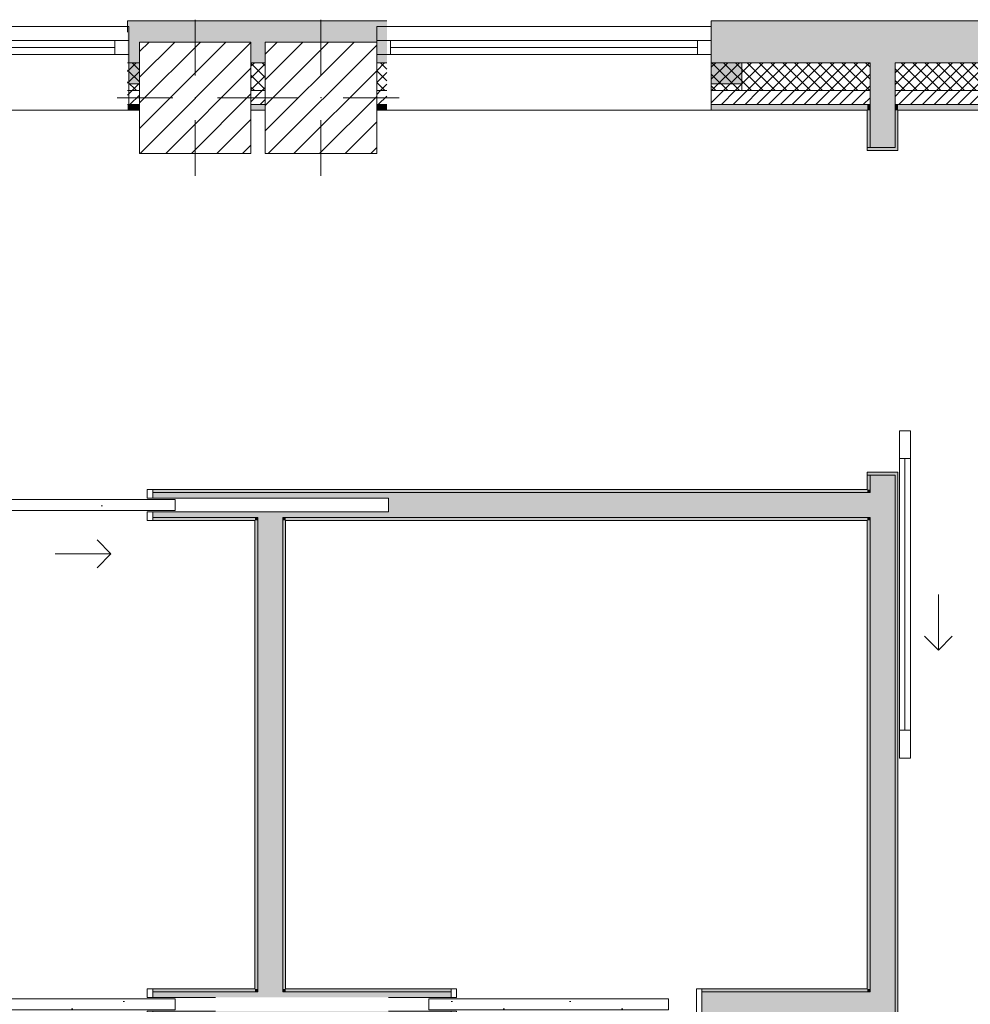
# Model space of a CAD drawing. Header units: millimetres. Extents: x -40968 to 13979, y -19284 to 4746.
# Tile 121 of 173: x -13478 to -10068, y -15544 to -12015. Entities that reach past the tile are written whole.
import ezdxf

# ---------------------------------------------------------------- set-up
doc = ezdxf.new("R2010")
doc.units = ezdxf.units.MM
doc.header["$MEASUREMENT"] = 0
doc.linetypes.add('Wipeout_Contour', pattern=[1000, 0, -1000])
for name, color, linetype in [('10_ESTR_Pilars', 7, 'Continuous'), ('12_FAÇ_Façana', 7, 'Continuous'), ('Puertas Archicad', 7, 'Continuous'), ('Ventanas Archicad', 7, 'Continuous')]:
    doc.layers.add(name, color=color, linetype=linetype)
for name, color, linetype, lineweight in [('10_ESTR_Pilars_Pluma_Nº__20', 1, 'Continuous', 5), ('10_ESTR_Pilars_Pluma_Nº__28', 7, 'Continuous', 20), ('10_ESTR_Pilars_Pluma_Nº__42', 8, 'Continuous', 25), ('12_FAÇ_Façana_Pluma_Nº__2', 8, 'Continuous', 5), ('12_FAÇ_Façana_Pluma_Nº__7', 7, 'Continuous', 5), ('Puertas Archicad_Pluma_Nº__1', 7, 'Continuous', 5), ('Puertas Archicad_Pluma_Nº__7', 7, 'Continuous', 5), ('Ventanas Archicad_Pluma_Nº__7', 7, 'Continuous', 5)]:
    doc.layers.add(name, color=color, linetype=linetype, lineweight=lineweight)
for name, color, linetype, lineweight, true_color in [('12_FAÇ_Façana_Pluma_Nº__102', 7, 'Continuous', 5, 0xcccccc), ('12_FAÇ_Façana_Pluma_Nº__174', 7, 'Continuous', 13, 0xe4ad2c), ('12_FAÇ_Façana_Pluma_Nº__176', 7, 'Continuous', 15, 0x93a0c6), ('12_FAÇ_Façana_Pluma_Nº__3', 7, 'Continuous', 5, 0xa4a4a4), ('12_FAÇ_Façana_Pluma_Nº__43', 7, 'Continuous', 5, 0xa4a4a6), ('Puertas Archicad_Pluma_Nº__23', 7, 'Continuous', 5, 0xa4a4a6), ('Puertas Archicad_Pluma_Nº__3', 7, 'Continuous', 5, 0xa4a4a4), ('Ventanas Archicad_Pluma_Nº__23', 7, 'Continuous', 5, 0xa4a4a6), ('Ventanas Archicad_Pluma_Nº__3', 7, 'Continuous', 5, 0xa4a4a4), ('Ventanas Archicad_Pluma_Nº__43', 7, 'Continuous', 5, 0xa4a4a6)]:
    doc.layers.add(name, color=color, linetype=linetype, lineweight=lineweight, true_color=true_color)
pattern_1 = [(45, (0, 0), (-21.213203, 21.213203), [])]
pattern_2 = [(45, (0, 0), (-21.213203, 21.213203), []), (135, (0, 0), (21.213203, 21.213203), [])]
pattern_3 = [(0, (0, 0), (0, 75), [0, -75])]
pattern_4 = [(0, (0, 0), (0, 779.42), [48.75, -401.25]), (0, (225, 389.7), (0, 779.42), [48.75, -401.25]), (60, (0, 0), (-675, 389.7), [48.75, -401.25]), (60, (450, 0), (-675, 389.7), [48.75, -401.25]), (120, (48.75, 0), (675, 389.7), [48.75, -401.25]), (120, (498.75, 0), (675, 389.7), [48.75, -401.25]), (0, (0, 75), (0, 150), [0, -150, 0, -225]), (45, (75, 75), (-106.066, 106.066), [0, -112.5, 0, -187.5])]
pattern_5 = [(45, (0, 0), (-45.96194, 45.96194), [])]

# ---------------------------------------------------------------- blocks, each defined once
blk = doc.blocks.new('Muro_22_1', base_point=(-7036.1, -12339))
at = {"layer": '12_FAÇ_Façana_Pluma_Nº__102', "linetype": 'Continuous', "lineweight": 0, "true_color": 0xe5e5e5}
for points in [[(-10427.9, -12019), (-10997.4, -12019), (-10997.4, -12169), (-10427.9, -12169)], [(-10427.9, -12169), (-10337.9, -12169), (-10337.9, -12019), (-10427.9, -12019)], [(-10337.9, -12019), (-10337.9, -12169), (-7450.4, -12169), (-7450.4, -12094.6), (-7050.4, -12094.6), (-7050.4, -12169), (-7036.1, -12169), (-7036.1, -12019)]]:
    blk.add_hatch(color=254, dxfattribs=at).paths.add_polyline_path(points)
at = {"layer": '12_FAÇ_Façana_Pluma_Nº__174', "linetype": 'Continuous', "lineweight": 13, "true_color": 0xe4ad2c}
h = blk.add_hatch(dxfattribs=at)
h.set_pattern_fill('SATE_Aislamiento_0001', color=42, style=0, pattern_type=2)
h.set_pattern_definition(pattern_2)
h.paths.add_polyline_path([(-10427.9, -12169), (-10997.4, -12169), (-10997.4, -12269), (-10427.9, -12269)])
h = blk.add_hatch(dxfattribs=at)
h.set_pattern_fill('SATE_Aislamiento_0001', color=42, style=0, pattern_type=2)
h.set_pattern_definition(pattern_2)
h.paths.add_polyline_path([(-10337.9, -12269), (-7450.4, -12269), (-7450.4, -12169), (-10337.9, -12169)])
h = blk.add_hatch(dxfattribs=at)
h.set_pattern_fill('SATE_Aislamiento_0001', color=42, style=0, pattern_type=2)
h.set_pattern_definition(pattern_2)
h.paths.add_polyline_path([(-7050.4, -12269), (-7036.1, -12269), (-7036.1, -12169), (-7050.4, -12169)])
at = {"layer": '12_FAÇ_Façana_Pluma_Nº__176', "linetype": 'Continuous', "lineweight": 0, "true_color": 0x495063}
for points in [[(-10437.9, -12319), (-10997.4, -12319), (-10997.4, -12339), (-10437.9, -12339)], [(-10437.9, -12339), (-10427.9, -12339), (-10427.9, -12319), (-10437.9, -12319)], [(-10337.9, -12339), (-10327.9, -12339), (-10327.9, -12319), (-10337.9, -12319)], [(-10327.9, -12339), (-7450.4, -12339), (-7450.4, -12319), (-10327.9, -12319)], [(-7050.4, -12339), (-7036.1, -12339), (-7036.1, -12319), (-7050.4, -12319)]]:
    blk.add_hatch(color=251, dxfattribs=at).paths.add_polyline_path(points)
at = {"layer": '12_FAÇ_Façana_Pluma_Nº__2', "linetype": 'Continuous', "lineweight": 5}
h = blk.add_hatch(dxfattribs=at)
h.set_pattern_fill('Ceramic_0001', color=8, style=0, pattern_type=2)
h.set_pattern_definition(pattern_1)
h.paths.add_polyline_path([(-10427.9, -12269), (-10997.4, -12269), (-10997.4, -12319), (-10427.9, -12319)])
h = blk.add_hatch(dxfattribs=at)
h.set_pattern_fill('Ceramic_0001', color=8, style=0, pattern_type=2)
h.set_pattern_definition(pattern_1)
h.paths.add_polyline_path([(-10337.9, -12319), (-7450.4, -12319), (-7450.4, -12269), (-10337.9, -12269)])
h = blk.add_hatch(dxfattribs=at)
h.set_pattern_fill('Ceramic_0001', color=8, style=0, pattern_type=2)
h.set_pattern_definition(pattern_1)
h.paths.add_polyline_path([(-7050.4, -12319), (-7036.1, -12319), (-7036.1, -12269), (-7050.4, -12269)])
at = {"layer": '12_FAÇ_Façana_Pluma_Nº__7', "color": 7, "linetype": 'Continuous', "lineweight": 5}
for p, q in [((-10997.4, -12169), (-10427.9, -12169)), ((-10427.9, -12169), (-10427.9, -12269)), ((-10337.9, -12269), (-10337.9, -12169)), ((-10337.9, -12169), (-7450.4, -12169)), ((-7050.4, -12169), (-7036.1, -12169)), ((-10997.4, -12269), (-10427.9, -12269)), ((-10427.9, -12269), (-10427.9, -12319)), ((-10337.9, -12319), (-10337.9, -12269)), ((-10337.9, -12269), (-7450.4, -12269)), ((-7050.4, -12269), (-7036.1, -12269)), ((-10997.4, -12319), (-10427.9, -12319)), ((-10427.9, -12319), (-10427.9, -12339)), ((-10337.9, -12339), (-10337.9, -12319)), ((-10337.9, -12319), (-7450.4, -12319)), ((-7050.4, -12319), (-7036.1, -12319))]:
    blk.add_line(p, q, dxfattribs=at)
at = {"layer": '12_FAÇ_Façana_Pluma_Nº__7', "color": 7, "linetype": 'Continuous', "lineweight": 5, "flags": 128}
for points in [[(-7036.1, -12019), (-10997.4, -12019)], [(-10997.4, -12019), (-10997.4, -12339)], [(-7036.1, -12059), (-7036.1, -12019)], [(-10997.4, -12339), (-10437.9, -12339)], [(-10327.9, -12339), (-7450.4, -12339)], [(-7050.4, -12339), (-7036.1, -12339)]]:
    blk.add_lwpolyline(points, dxfattribs=at)
blk = doc.blocks.new('Muro_24_1', base_point=(-12161.1, -12339))
at = {"layer": '12_FAÇ_Façana_Pluma_Nº__102', "linetype": 'Continuous', "lineweight": 0, "true_color": 0xe5e5e5}
blk.add_hatch(color=254, dxfattribs=at).paths.add_polyline_path([(-12161.1, -12019), (-13091.1, -12019), (-13091.1, -12169), (-13048.4, -12169), (-13048.4, -12094.6), (-12648.4, -12094.6), (-12648.4, -12169), (-12597.4, -12169), (-12597.4, -12094.6), (-12197.4, -12094.6), (-12197.4, -12169), (-12161.1, -12169)])
at = {"layer": '12_FAÇ_Façana_Pluma_Nº__174', "linetype": 'Continuous', "lineweight": 13, "true_color": 0xe4ad2c}
h = blk.add_hatch(dxfattribs=at)
h.set_pattern_fill('SATE_Aislamiento_0001', color=42, style=0, pattern_type=2)
h.set_pattern_definition(pattern_2)
h.paths.add_polyline_path([(-13091.1, -12269), (-13048.4, -12269), (-13048.4, -12169), (-13091.1, -12169)])
h = blk.add_hatch(dxfattribs=at)
h.set_pattern_fill('SATE_Aislamiento_0001', color=42, style=0, pattern_type=2)
h.set_pattern_definition(pattern_2)
h.paths.add_polyline_path([(-12648.4, -12269), (-12597.4, -12269), (-12597.4, -12169), (-12648.4, -12169)])
h = blk.add_hatch(dxfattribs=at)
h.set_pattern_fill('SATE_Aislamiento_0001', color=42, style=0, pattern_type=2)
h.set_pattern_definition(pattern_2)
h.paths.add_polyline_path([(-12197.4, -12269), (-12161.1, -12269), (-12161.1, -12169), (-12197.4, -12169)])
at = {"layer": '12_FAÇ_Façana_Pluma_Nº__176', "linetype": 'Continuous', "lineweight": 0, "true_color": 0x495063}
for points in [[(-13091.1, -12339), (-13048.4, -12339), (-13048.4, -12319), (-13091.1, -12319)], [(-12648.4, -12339), (-12597.4, -12339), (-12597.4, -12319), (-12648.4, -12319)], [(-12197.4, -12339), (-12161.1, -12339), (-12161.1, -12319), (-12197.4, -12319)]]:
    blk.add_hatch(color=251, dxfattribs=at).paths.add_polyline_path(points)
at = {"layer": '12_FAÇ_Façana_Pluma_Nº__2', "linetype": 'Continuous', "lineweight": 5}
h = blk.add_hatch(dxfattribs=at)
h.set_pattern_fill('Ceramic_0001', color=8, style=0, pattern_type=2)
h.set_pattern_definition(pattern_1)
h.paths.add_polyline_path([(-13091.1, -12319), (-13048.4, -12319), (-13048.4, -12269), (-13091.1, -12269)])
h = blk.add_hatch(dxfattribs=at)
h.set_pattern_fill('Ceramic_0001', color=8, style=0, pattern_type=2)
h.set_pattern_definition(pattern_1)
h.paths.add_polyline_path([(-12648.4, -12319), (-12597.4, -12319), (-12597.4, -12269), (-12648.4, -12269)])
h = blk.add_hatch(dxfattribs=at)
h.set_pattern_fill('Ceramic_0001', color=8, style=0, pattern_type=2)
h.set_pattern_definition(pattern_1)
h.paths.add_polyline_path([(-12197.4, -12319), (-12161.1, -12319), (-12161.1, -12269), (-12197.4, -12269)])
at = {"layer": '12_FAÇ_Façana_Pluma_Nº__7', "color": 7, "linetype": 'Continuous', "lineweight": 5}
for p, q in [((-13091.1, -12169), (-13048.4, -12169)), ((-12648.4, -12169), (-12597.4, -12169)), ((-12197.4, -12169), (-12161.1, -12169)), ((-13091.1, -12269), (-13048.4, -12269)), ((-12648.4, -12269), (-12597.4, -12269)), ((-12197.4, -12269), (-12161.1, -12269)), ((-13091.1, -12319), (-13048.4, -12319)), ((-12648.4, -12319), (-12597.4, -12319)), ((-12197.4, -12319), (-12161.1, -12319))]:
    blk.add_line(p, q, dxfattribs=at)
at = {"layer": '12_FAÇ_Façana_Pluma_Nº__7', "color": 7, "linetype": 'Continuous', "lineweight": 5, "flags": 128}
for points in [[(-12161.1, -12019), (-13091.1, -12019)], [(-13091.1, -12019), (-13091.1, -12059)], [(-13091.1, -12339), (-13048.4, -12339)], [(-12648.4, -12339), (-12597.4, -12339)], [(-12197.4, -12339), (-12161.1, -12339)]]:
    blk.add_lwpolyline(points, dxfattribs=at)
blk = doc.blocks.new('Ventana Vertical Multi-Faja 27_9')
at = {"layer": 'Ventanas Archicad_Pluma_Nº__23', "color": 253, "linetype": 'Continuous', "lineweight": 5, "true_color": 0xa4a4a6}
for p, q in [((-600, 0), (-550, 0)), ((-550, 0), (-550, -50)), ((550, -50), (550, 0)), ((550, 0), (600, 0)), ((-550, -50), (-600, -50)), ((600, -50), (550, -50))]:
    blk.add_line(p, q, dxfattribs=at)
at = {"layer": 'Ventanas Archicad_Pluma_Nº__3', "color": 253, "linetype": 'Continuous', "lineweight": 5, "true_color": 0xa4a4a4}
for p, q in [((-600, 50), (600, 50)), ((-550, 0), (550, 0)), ((-550, -25), (550, -25)), ((550, -50), (-550, -50)), ((-600, -250), (600, -250))]:
    blk.add_line(p, q, dxfattribs=at)
at = {"layer": 'Ventanas Archicad_Pluma_Nº__43', "color": 253, "linetype": 'Continuous', "lineweight": 5, "true_color": 0xa4a4a6}
for p, q in [((-600, -180), (-600, -155)), ((600, -180), (600, -155))]:
    blk.add_line(p, q, dxfattribs=at)
at = {"layer": 'Ventanas Archicad_Pluma_Nº__7', "color": 7, "linetype": 'Continuous', "lineweight": 5}
for p, q in [((-600, 50), (-600, 30)), ((600, 50), (600, 30)), ((-600, 30), (-600, 0)), ((-600, 30), (-600, 0)), ((-600, 0), (-600, -50)), ((-600, 0), (-600, -50)), ((-600, 0), (-600, -50)), ((-600, 0), (-600, -50)), ((600, 30), (600, 0)), ((600, 30), (600, 0)), ((600, 0), (600, -50)), ((600, 0), (600, -50)), ((600, 0), (600, -50)), ((600, 0), (600, -50)), ((-600, -50), (-600, -80)), ((-600, -50), (-600, -80)), ((600, -50), (600, -80)), ((600, -50), (600, -80)), ((-600, -80), (-600, -155)), ((-600, -80), (-600, -155)), ((600, -80), (600, -155)), ((600, -80), (600, -155)), ((-600, -180), (-600, -230)), ((600, -180), (600, -230)), ((-600, -230), (-600, -250)), ((600, -230), (600, -250))]:
    blk.add_line(p, q, dxfattribs=at)
blk = doc.blocks.new('Muro_26_1', base_point=(-11002.4, -12339))
at = {"layer": '12_FAÇ_Façana', "linetype": 'Continuous', "lineweight": 0, "true_color": 0x000000}
h = blk.add_hatch(dxfattribs=at)
h.set_pattern_fill('Yeso_0001', color=18, style=0, pattern_type=2)
h.set_pattern_definition(pattern_3)
h.paths.add_polyline_path([(-12197.4, -12269), (-12197.4, -12244), (-12307.4, -12244), (-12307.4, -12269)])
h = blk.add_hatch(dxfattribs=at)
h.set_pattern_fill('Yeso_0001', color=18, style=0, pattern_type=2)
h.set_pattern_definition(pattern_3)
h.paths.add_polyline_path([(-10997.4, -12269), (-10887.4, -12269), (-10887.4, -12244), (-10997.4, -12244)])
at = {"layer": '12_FAÇ_Façana_Pluma_Nº__102', "linetype": 'Continuous', "lineweight": 0, "true_color": 0xe5e5e5}
for points in [[(-12307.4, -12169), (-12307.4, -12244), (-12197.4, -12244), (-12197.4, -12059)], [(-10887.4, -12169), (-10997.4, -12059), (-10997.4, -12244), (-10887.4, -12244)]]:
    blk.add_hatch(color=254, dxfattribs=at).paths.add_polyline_path(points)
at = {"layer": '12_FAÇ_Façana_Pluma_Nº__43', "color": 253, "linetype": 'Continuous', "lineweight": 5, "true_color": 0xa4a4a6}
for p, q in [((-12307.4, -12244), (-12307.4, -12269)), ((-12197.4, -12244), (-12307.4, -12244)), ((-12197.4, -12269), (-12197.4, -12244)), ((-10997.4, -12269), (-10997.4, -12244)), ((-10997.4, -12244), (-10887.4, -12244)), ((-10887.4, -12244), (-10887.4, -12269)), ((-12307.4, -12269), (-12197.4, -12269)), ((-10887.4, -12269), (-10997.4, -12269))]:
    blk.add_line(p, q, dxfattribs=at)
at = {"layer": '12_FAÇ_Façana_Pluma_Nº__7', "color": 7, "linetype": 'Continuous', "lineweight": 5}
for p, q in [((-12197.4, -12039), (-12197.4, -12059)), ((-12197.4, -12059), (-12197.4, -12089)), ((-12197.4, -12059), (-12197.4, -12089)), ((-10997.4, -12039), (-10997.4, -12059)), ((-10997.4, -12059), (-10997.4, -12089)), ((-10997.4, -12059), (-10997.4, -12089)), ((-12197.4, -12089), (-12197.4, -12139)), ((-12197.4, -12089), (-12197.4, -12139)), ((-10997.4, -12089), (-10997.4, -12139)), ((-10997.4, -12089), (-10997.4, -12139)), ((-12197.4, -12139), (-12197.4, -12169)), ((-12197.4, -12139), (-12197.4, -12169)), ((-10997.4, -12139), (-10997.4, -12169)), ((-10997.4, -12139), (-10997.4, -12169)), ((-12307.4, -12169), (-12307.4, -12244)), ((-12197.4, -12169), (-12197.4, -12244)), ((-12197.4, -12169), (-12197.4, -12244)), ((-10997.4, -12169), (-10997.4, -12244)), ((-10997.4, -12169), (-10997.4, -12244)), ((-10887.4, -12169), (-10887.4, -12244)), ((-12197.4, -12269), (-12197.4, -12319)), ((-10997.4, -12269), (-10997.4, -12319)), ((-12197.4, -12319), (-12197.4, -12339)), ((-10997.4, -12319), (-10997.4, -12339))]:
    blk.add_line(p, q, dxfattribs=at)
at = {"layer": 'Ventanas Archicad', "color": 253, "linetype": 'Continuous', "lineweight": 5, "true_color": 0xa4a4a6, "zscale": 1000}
blk.add_blockref('Ventana Vertical Multi-Faja 27_9', (-11597.4, -12089), dxfattribs=at)
blk = doc.blocks.new('Muro_27_1', base_point=(-13091.1, -12339))
at = {"layer": '12_FAÇ_Façana', "linetype": 'Continuous', "lineweight": 0, "true_color": 0x000000}
h = blk.add_hatch(dxfattribs=at)
h.set_pattern_fill('Yeso_0001', color=18, style=0, pattern_type=2)
h.set_pattern_definition(pattern_3)
h.paths.add_polyline_path([(-14286.1, -12269), (-14286.1, -12244), (-14396.1, -12244), (-14396.1, -12269)])
h = blk.add_hatch(dxfattribs=at)
h.set_pattern_fill('Yeso_0001', color=18, style=0, pattern_type=2)
h.set_pattern_definition(pattern_3)
h.paths.add_polyline_path([(-13086.1, -12269), (-12976.1, -12269), (-12976.1, -12244), (-13086.1, -12244)])
at = {"layer": '12_FAÇ_Façana_Pluma_Nº__102', "linetype": 'Continuous', "lineweight": 0, "true_color": 0xe5e5e5}
for points in [[(-14396.1, -12169), (-14396.1, -12244), (-14286.1, -12244), (-14286.1, -12059)], [(-12976.1, -12169), (-13086.1, -12059), (-13086.1, -12244), (-12976.1, -12244)]]:
    blk.add_hatch(color=254, dxfattribs=at).paths.add_polyline_path(points)
at = {"layer": '12_FAÇ_Façana_Pluma_Nº__43', "color": 253, "linetype": 'Continuous', "lineweight": 5, "true_color": 0xa4a4a6}
for p, q in [((-14396.1, -12244), (-14396.1, -12269)), ((-14286.1, -12244), (-14396.1, -12244)), ((-14286.1, -12269), (-14286.1, -12244)), ((-13086.1, -12269), (-13086.1, -12244)), ((-13086.1, -12244), (-12976.1, -12244)), ((-12976.1, -12244), (-12976.1, -12269)), ((-14396.1, -12269), (-14286.1, -12269)), ((-12976.1, -12269), (-13086.1, -12269))]:
    blk.add_line(p, q, dxfattribs=at)
at = {"layer": '12_FAÇ_Façana_Pluma_Nº__7', "color": 7, "linetype": 'Continuous', "lineweight": 5}
for p, q in [((-14286.1, -12039), (-14286.1, -12059)), ((-14286.1, -12059), (-14286.1, -12089)), ((-14286.1, -12059), (-14286.1, -12089)), ((-13086.1, -12039), (-13086.1, -12059)), ((-13086.1, -12059), (-13086.1, -12089)), ((-13086.1, -12059), (-13086.1, -12089)), ((-14286.1, -12089), (-14286.1, -12139)), ((-14286.1, -12089), (-14286.1, -12139)), ((-13086.1, -12089), (-13086.1, -12139)), ((-13086.1, -12089), (-13086.1, -12139)), ((-14286.1, -12139), (-14286.1, -12169)), ((-14286.1, -12139), (-14286.1, -12169)), ((-13086.1, -12139), (-13086.1, -12169)), ((-13086.1, -12139), (-13086.1, -12169)), ((-14396.1, -12169), (-14396.1, -12244)), ((-14286.1, -12169), (-14286.1, -12244)), ((-14286.1, -12169), (-14286.1, -12244)), ((-13086.1, -12169), (-13086.1, -12244)), ((-13086.1, -12169), (-13086.1, -12244)), ((-12976.1, -12169), (-12976.1, -12244)), ((-14286.1, -12269), (-14286.1, -12319)), ((-13086.1, -12269), (-13086.1, -12319)), ((-14286.1, -12319), (-14286.1, -12339)), ((-13086.1, -12319), (-13086.1, -12339))]:
    blk.add_line(p, q, dxfattribs=at)
at = {"layer": 'Ventanas Archicad', "color": 253, "linetype": 'Continuous', "lineweight": 5, "true_color": 0xa4a4a6, "zscale": 1000}
blk.add_blockref('Ventana Vertical Multi-Faja 27_9', (-13686.1, -12089), dxfattribs=at)
blk = doc.blocks.new('Puerta Corredera Exterior 27_2')
at = {"layer": 'Puertas Archicad', "linetype": 'Continuous', "lineweight": 0, "true_color": 0xffffff}
h = blk.add_hatch(dxfattribs=at)
h.set_pattern_fill('Hormigón_en_Masa_0001', style=0, pattern_type=2)
h.set_pattern_definition(pattern_4)
h.paths.add_polyline_path([(428.1, 155), (428.1, 115), (528.1, 115), (528.1, 155)])
h = blk.add_hatch(dxfattribs=at)
h.set_pattern_fill('Hormigón_en_Masa_0001', style=0, pattern_type=2)
h.set_pattern_definition(pattern_4)
h.paths.add_polyline_path([(1602.1, 115), (1602.1, 155), (1502.1, 155), (1502.1, 115)])
at = {"layer": 'Puertas Archicad_Pluma_Nº__1', "color": 7, "linetype": 'Continuous', "lineweight": 5}
for p, q in [((428.1, 155), (528.1, 155)), ((428.1, 115), (428.1, 155)), ((528.1, 155), (528.1, 115)), ((1502.1, 115), (1502.1, 155)), ((1502.1, 155), (1602.1, 155)), ((1602.1, 155), (1602.1, 115)), ((528.1, 115), (428.1, 115)), ((528.1, 135), (1502.1, 135)), ((1602.1, 115), (1502.1, 115))]:
    blk.add_line(p, q, dxfattribs=at)
at = {"layer": 'Puertas Archicad_Pluma_Nº__1', "color": 7, "linetype": 'Continuous', "lineweight": 5, "flags": 128}
for points in [[(528.1, 155), (1502.1, 155), (1502.1, 135), (528.1, 135)], [(528.1, 135), (1502.1, 135), (1502.1, 115), (528.1, 115)]]:
    blk.add_lwpolyline(points, close=True, dxfattribs=at)
at = {"layer": 'Puertas Archicad_Pluma_Nº__3', "color": 253, "linetype": 'Continuous', "lineweight": 5, "true_color": 0xa4a4a4}
for p, q in [((1215.1, 255), (1165.1, 305)), ((1015.1, 255), (1215.1, 255)), ((1215.1, 255), (1165.1, 205))]:
    blk.add_line(p, q, dxfattribs=at)
at = {"layer": 'Puertas Archicad_Pluma_Nº__7', "color": 7, "linetype": 'Continuous', "lineweight": 5}
for p, q in [((-587, 110), (-577, 110)), ((-577, 0), (-577, 110)), ((587, 110), (577, 110)), ((577, 0), (577, 110))]:
    blk.add_line(p, q, dxfattribs=at)
blk = doc.blocks.new('Muro_44_1', base_point=(-10437.9, -17084))
at = {"layer": '12_FAÇ_Façana_Pluma_Nº__102', "linetype": 'Continuous', "lineweight": 0, "true_color": 0xe5e5e5}
for points in [[(-10427.9, -12269), (-10337.9, -12269), (-10337.9, -12169), (-10427.9, -12169)], [(-10427.9, -12319), (-10337.9, -12319), (-10337.9, -12269), (-10427.9, -12269)], [(-10427.9, -12339), (-10337.9, -12339), (-10337.9, -12319), (-10427.9, -12319)], [(-10427.9, -12473), (-10337.9, -12473), (-10337.9, -12339), (-10427.9, -12339)], [(-10427.9, -13709.4), (-10337.9, -13709.4), (-10337.9, -13647), (-10427.9, -13647)], [(-10427.9, -13709.4), (-10427.9, -13799.4), (-10337.9, -13799.4), (-10337.9, -13709.4)], [(-10427.9, -13799.4), (-10427.9, -15499.4), (-10337.9, -15499.4), (-10337.9, -13799.4)], [(-10427.9, -15499.4), (-10427.9, -15589.4), (-10337.9, -15589.4), (-10337.9, -15499.4)]]:
    blk.add_hatch(color=254, dxfattribs=at).paths.add_polyline_path(points)
at = {"layer": '12_FAÇ_Façana_Pluma_Nº__176', "linetype": 'Continuous', "lineweight": 0, "true_color": 0x495063}
for points in [[(-10427.9, -12339), (-10437.9, -12339), (-10437.9, -12473), (-10427.9, -12473)], [(-10337.9, -12339), (-10337.9, -12473), (-10327.9, -12473), (-10327.9, -12339)], [(-10327.9, -12483), (-10327.9, -12473), (-10337.9, -12473), (-10437.9, -12473), (-10437.9, -12483)], [(-10327.9, -13647), (-10327.9, -13637), (-10437.9, -13637), (-10437.9, -13647), (-10337.9, -13647)], [(-10437.9, -13647), (-10437.9, -13699.4), (-10427.9, -13699.4), (-10427.9, -13647)], [(-10337.9, -16691), (-10327.9, -16691), (-10327.9, -13647), (-10337.9, -13647)], [(-10437.9, -13699.4), (-10437.9, -13709.4), (-10427.9, -13709.4), (-10427.9, -13699.4)], [(-10437.9, -13799.4), (-10437.9, -13809.4), (-10427.9, -13809.4), (-10427.9, -13799.4)], [(-10437.9, -13809.4), (-10437.9, -15489.4), (-10427.9, -15489.4), (-10427.9, -13809.4)], [(-10437.9, -15489.4), (-10437.9, -15499.4), (-10427.9, -15499.4), (-10427.9, -15489.4)]]:
    blk.add_hatch(color=251, dxfattribs=at).paths.add_polyline_path(points)
at = {"layer": '12_FAÇ_Façana_Pluma_Nº__7', "color": 7, "linetype": 'Continuous', "lineweight": 5}
for p, q in [((-10427.9, -12169), (-10427.9, -12269)), ((-10337.9, -12269), (-10337.9, -12169)), ((-10427.9, -12269), (-10427.9, -12319)), ((-10337.9, -12319), (-10337.9, -12269)), ((-10427.9, -12319), (-10427.9, -12339)), ((-10337.9, -12339), (-10337.9, -12319)), ((-10427.9, -12339), (-10427.9, -12473)), ((-10337.9, -12473), (-10337.9, -12339)), ((-10437.9, -12473), (-10437.9, -12483)), ((-10337.9, -12473), (-10437.9, -12473)), ((-10437.9, -12483), (-10327.9, -12483)), ((-10327.9, -12473), (-10327.9, -12483)), ((-10437.9, -13637), (-10327.9, -13637)), ((-10437.9, -13647), (-10437.9, -13637)), ((-10337.9, -13647), (-10437.9, -13647)), ((-10427.9, -13647), (-10427.9, -13709.4)), ((-10337.9, -13709.4), (-10337.9, -13647)), ((-10327.9, -13647), (-10327.9, -13637)), ((-10427.9, -13709.4), (-10437.9, -13709.4)), ((-10337.9, -13799.4), (-10337.9, -13709.4)), ((-10437.9, -13799.4), (-10427.9, -13799.4)), ((-10427.9, -13799.4), (-10427.9, -15499.4)), ((-10337.9, -15499.4), (-10337.9, -13799.4)), ((-10427.9, -15499.4), (-10437.9, -15499.4)), ((-10337.9, -15589.4), (-10337.9, -15499.4))]:
    blk.add_line(p, q, dxfattribs=at)
at = {"layer": '12_FAÇ_Façana_Pluma_Nº__7', "color": 7, "linetype": 'Continuous', "lineweight": 5, "flags": 128}
for points in [[(-10437.9, -12339), (-10437.9, -12473)], [(-10327.9, -12473), (-10327.9, -12339)], [(-10437.9, -13647), (-10437.9, -13699.4)], [(-10327.9, -16691), (-10327.9, -13647)], [(-10437.9, -13809.4), (-10437.9, -15489.4)]]:
    blk.add_lwpolyline(points, dxfattribs=at)
at = {"layer": 'Puertas Archicad', "color": 253, "linetype": 'Continuous', "lineweight": 5, "true_color": 0xa4a4a6, "zscale": 1000, "rotation": 270}
blk.add_blockref('Puerta Corredera Exterior 27_2', (-10437.9, -13060), dxfattribs=at)
blk = doc.blocks.new('Puerta Corredera Empotrada 27')
at = {"layer": 'Puertas Archicad', "linetype": 'Continuous', "lineweight": 0, "true_color": 0xffffff}
h = blk.add_hatch(dxfattribs=at)
h.set_pattern_fill('Hormigón_en_Masa_0001', style=0, pattern_type=2)
h.set_pattern_definition(pattern_4)
h.paths.add_polyline_path([(-330, -35), (-330, -75), (530, -75), (530, -35)])
at = {"layer": 'Puertas Archicad_Pluma_Nº__23', "color": 253, "linetype": 'Continuous', "lineweight": 5, "true_color": 0xa4a4a6}
for p, q in [((-430, 0), (-450, 0)), ((-450, 0), (-450, -110)), ((-430, -110), (-430, 0)), ((450, 0), (430, 0)), ((430, 0), (430, -30)), ((450, -30), (450, 0)), ((430, -30), (450, -30)), ((450, -80), (430, -80)), ((430, -80), (430, -110)), ((450, -110), (450, -80)), ((-450, -110), (-430, -110)), ((430, -110), (450, -110))]:
    blk.add_line(p, q, dxfattribs=at)
at = {"layer": 'Puertas Archicad_Pluma_Nº__3', "color": 253, "linetype": 'Continuous', "lineweight": 5, "true_color": 0xa4a4a4}
for p, q in [((300, 120), (250, 170)), ((100, 120), (300, 120)), ((300, 120), (250, 70)), ((-330, -35), (530, -35)), ((-330, -75), (-330, -35)), ((530, -35), (530, -75)), ((530, -75), (-330, -75))]:
    blk.add_line(p, q, dxfattribs=at)
at = {"layer": 'Puertas Archicad_Pluma_Nº__7', "color": 7, "linetype": 'Continuous', "lineweight": 5}
for p, q in [((-450, -10), (-450, 0)), ((-450, -10), (-450, 0)), ((450, -10), (450, 0)), ((450, -10), (450, 0)), ((-450, -100), (-450, -10)), ((-450, -100), (-450, -10)), ((450, -30), (450, -10)), ((450, -30), (450, -10)), ((-450, -110), (-450, -100)), ((-450, -110), (-450, -100)), ((450, -100), (450, -80)), ((450, -100), (450, -80)), ((450, -110), (450, -100)), ((450, -110), (450, -100))]:
    blk.add_line(p, q, dxfattribs=at)
blk = doc.blocks.new('Puerta Corredera Empotrada 27_2')
at = {"layer": 'Puertas Archicad', "linetype": 'Continuous', "lineweight": 0, "true_color": 0xffffff}
h = blk.add_hatch(dxfattribs=at)
h.set_pattern_fill('Hormigón_en_Masa_0001', style=0, pattern_type=2)
h.set_pattern_definition(pattern_4)
h.paths.add_polyline_path([(-330, -35), (-330, -75), (530, -75), (530, -35)])
at = {"layer": 'Puertas Archicad_Pluma_Nº__23', "color": 253, "linetype": 'Continuous', "lineweight": 5, "true_color": 0xa4a4a6}
for p, q in [((-430, 0), (-450, 0)), ((-450, 0), (-450, -110)), ((-430, -110), (-430, 0)), ((450, 0), (430, 0)), ((430, 0), (430, -30)), ((450, -30), (450, 0)), ((430, -30), (450, -30)), ((450, -80), (430, -80)), ((430, -80), (430, -110)), ((450, -110), (450, -80)), ((-450, -110), (-430, -110)), ((430, -110), (450, -110))]:
    blk.add_line(p, q, dxfattribs=at)
at = {"layer": 'Puertas Archicad_Pluma_Nº__3', "color": 253, "linetype": 'Continuous', "lineweight": 5, "true_color": 0xa4a4a4}
for p, q in [((300, 120), (250, 170)), ((100, 120), (300, 120)), ((300, 120), (250, 70)), ((-330, -35), (530, -35)), ((-330, -75), (-330, -35)), ((530, -35), (530, -75)), ((530, -75), (-330, -75))]:
    blk.add_line(p, q, dxfattribs=at)
at = {"layer": 'Puertas Archicad_Pluma_Nº__7', "color": 7, "linetype": 'Continuous', "lineweight": 5}
for p, q in [((-450, -10), (-450, 0)), ((-450, -10), (-450, 0)), ((450, -10), (450, 0)), ((450, -10), (450, 0)), ((-450, -100), (-450, -10)), ((-450, -100), (-450, -10)), ((450, -30), (450, -10)), ((450, -30), (450, -10)), ((-450, -110), (-450, -100)), ((-450, -110), (-450, -100)), ((450, -100), (450, -80)), ((450, -100), (450, -80)), ((450, -110), (450, -100)), ((450, -110), (450, -100))]:
    blk.add_line(p, q, dxfattribs=at)
blk = doc.blocks.new('Muro_52_1', base_point=(-10437.9, -13809.4))
at = {"layer": '12_FAÇ_Façana_Pluma_Nº__102', "linetype": 'Continuous', "lineweight": 0, "true_color": 0xe5e5e5}
for points in [[(-15616.1, -13709.4), (-15616.1, -13799.4), (-15606.1, -13799.4), (-15606.1, -13709.4)], [(-15606.1, -13729.4), (-14800.5, -13729.4), (-14800.5, -13709.4), (-15606.1, -13709.4)], [(-13000.5, -13709.4), (-13000.5, -13729.4), (-12624.2, -13729.4), (-12624.2, -13709.4)], [(-12624.2, -13709.4), (-12624.2, -13729.4), (-12534.2, -13729.4), (-12534.2, -13709.4)], [(-12534.2, -13709.4), (-12534.2, -13729.4), (-12155.5, -13729.4), (-12155.5, -13779.4), (-12534.2, -13779.4), (-12534.2, -13799.4), (-10437.9, -13799.4), (-10437.9, -13709.4)], [(-10437.9, -13709.4), (-10437.9, -13799.4), (-10427.9, -13799.4), (-10427.9, -13709.4)], [(-15606.1, -13779.4), (-15606.1, -13799.4), (-14800.5, -13799.4), (-14800.5, -13779.4)], [(-13000.5, -13799.4), (-12624.2, -13799.4), (-12624.2, -13779.4), (-13000.5, -13779.4)], [(-12624.2, -13799.4), (-12534.2, -13799.4), (-12534.2, -13779.4), (-12624.2, -13779.4)]]:
    blk.add_hatch(color=254, dxfattribs=at).paths.add_polyline_path(points)
at = {"layer": '12_FAÇ_Façana_Pluma_Nº__176', "linetype": 'Continuous', "lineweight": 0, "true_color": 0x495063}
for points in [[(-15606.1, -13699.4), (-15606.1, -13709.4), (-14800.5, -13709.4), (-14800.5, -13699.4)], [(-10437.9, -13699.4), (-13000.5, -13699.4), (-13000.5, -13709.4), (-10437.9, -13709.4)], [(-15606.1, -13799.4), (-15606.1, -13809.4), (-14800.5, -13809.4), (-14800.5, -13799.4)], [(-13000.5, -13809.4), (-12634.2, -13809.4), (-12634.2, -13799.4), (-13000.5, -13799.4)], [(-12634.2, -13809.4), (-12624.2, -13809.4), (-12624.2, -13799.4), (-12634.2, -13799.4)], [(-12534.2, -13809.4), (-12524.2, -13809.4), (-12524.2, -13799.4), (-12534.2, -13799.4)], [(-12524.2, -13809.4), (-10437.9, -13809.4), (-10437.9, -13799.4), (-12524.2, -13799.4)]]:
    blk.add_hatch(color=251, dxfattribs=at).paths.add_polyline_path(points)
at = {"layer": '12_FAÇ_Façana_Pluma_Nº__3', "color": 253, "linetype": 'Continuous', "lineweight": 5, "true_color": 0xa4a4a4}
for p, q in [((-15645.5, -13729.4), (-14800.5, -13729.4)), ((-15645.5, -13779.4), (-15645.5, -13729.4)), ((-12155.5, -13729.4), (-13000.5, -13729.4)), ((-12155.5, -13779.4), (-12155.5, -13729.4)), ((-14800.5, -13779.4), (-15645.5, -13779.4)), ((-13000.5, -13779.4), (-12155.5, -13779.4))]:
    blk.add_line(p, q, dxfattribs=at)
at = {"layer": '12_FAÇ_Façana_Pluma_Nº__7', "color": 7, "linetype": 'Continuous', "lineweight": 5}
for p, q in [((-15606.1, -13709.4), (-15616.1, -13709.4)), ((-14800.5, -13709.4), (-15606.1, -13709.4)), ((-14800.5, -13699.4), (-14800.5, -13709.4)), ((-14800.5, -13709.4), (-14800.5, -13729.4)), ((-13000.5, -13699.4), (-13000.5, -13709.4)), ((-12624.2, -13709.4), (-13000.5, -13709.4)), ((-13000.5, -13709.4), (-13000.5, -13729.4)), ((-12534.2, -13709.4), (-12624.2, -13709.4)), ((-10437.9, -13709.4), (-12534.2, -13709.4)), ((-10427.9, -13709.4), (-10437.9, -13709.4)), ((-15616.1, -13799.4), (-15606.1, -13799.4)), ((-15606.1, -13799.4), (-14800.5, -13799.4)), ((-14800.5, -13779.4), (-14800.5, -13799.4)), ((-14800.5, -13799.4), (-14800.5, -13809.4)), ((-13000.5, -13779.4), (-13000.5, -13799.4)), ((-13000.5, -13799.4), (-12624.2, -13799.4)), ((-13000.5, -13799.4), (-13000.5, -13809.4)), ((-12624.2, -13799.4), (-12624.2, -13809.4)), ((-12534.2, -13809.4), (-12534.2, -13799.4)), ((-12534.2, -13799.4), (-10437.9, -13799.4)), ((-10437.9, -13799.4), (-10427.9, -13799.4))]:
    blk.add_line(p, q, dxfattribs=at)
at = {"layer": '12_FAÇ_Façana_Pluma_Nº__7', "color": 7, "linetype": 'Continuous', "lineweight": 5, "flags": 128}
for points in [[(-14800.5, -13699.4), (-15606.1, -13699.4)], [(-10437.9, -13699.4), (-13000.5, -13699.4)], [(-15606.1, -13809.4), (-14800.5, -13809.4)], [(-13000.5, -13809.4), (-12634.2, -13809.4)], [(-12524.2, -13809.4), (-10437.9, -13809.4)]]:
    blk.add_lwpolyline(points, dxfattribs=at)
at = {"layer": 'Puertas Archicad', "color": 253, "linetype": 'Continuous', "lineweight": 5, "true_color": 0xa4a4a6, "zscale": 1000, "rotation": 180}
blk.add_blockref('Puerta Corredera Empotrada 27', (-14350.5, -13809.4), dxfattribs=at)
at = {"layer": 'Puertas Archicad', "color": 253, "linetype": 'Continuous', "lineweight": 5, "true_color": 0xa4a4a6, "xscale": -1, "zscale": 1000, "rotation": 180}
blk.add_blockref('Puerta Corredera Empotrada 27_2', (-13450.5, -13809.4), dxfattribs=at)
blk = doc.blocks.new('Muro_54_1', base_point=(-10437.9, -15599.4))
at = {"layer": '12_FAÇ_Façana_Pluma_Nº__102', "linetype": 'Continuous', "lineweight": 0, "true_color": 0xe5e5e5}
for points in [[(-15616.1, -15499.4), (-15616.1, -15589.4), (-15606.1, -15589.4), (-15606.1, -15499.4)], [(-15606.1, -15519.4), (-14800.5, -15519.4), (-14800.5, -15499.4), (-15606.1, -15499.4)], [(-13000.5, -15499.4), (-13000.5, -15519.4), (-12903.6, -15519.4), (-12903.6, -15499.4)], [(-12903.6, -15499.4), (-12903.6, -15519.4), (-12813.6, -15519.4), (-12813.6, -15499.4)], [(-12813.6, -15499.4), (-12813.6, -15519.4), (-12624.2, -15519.4), (-12624.2, -15499.4)], [(-12624.2, -15499.4), (-12624.2, -15519.4), (-12534.2, -15519.4), (-12534.2, -15499.4)], [(-11930.9, -15499.4), (-12534.2, -15499.4), (-12534.2, -15519.4), (-12155.5, -15519.4), (-11930.9, -15519.4)], [(-10970.8, -15499.4), (-11030.9, -15499.4), (-11030.9, -15589.4), (-10970.8, -15589.4)], [(-10970.8, -15589.4), (-10880.8, -15589.4), (-10880.8, -15499.4), (-10970.8, -15499.4)], [(-10880.8, -15589.4), (-10437.9, -15589.4), (-10437.9, -15499.4), (-10880.8, -15499.4)], [(-10437.9, -15499.4), (-10437.9, -15589.4), (-10427.9, -15589.4), (-10427.9, -15499.4)], [(-15606.1, -15569.4), (-15606.1, -15589.4), (-14800.5, -15589.4), (-14800.5, -15569.4)], [(-13000.5, -15589.4), (-12903.6, -15589.4), (-12903.6, -15569.4), (-13000.5, -15569.4)], [(-12903.6, -15589.4), (-12813.6, -15589.4), (-12813.6, -15569.4), (-12903.6, -15569.4)], [(-12813.6, -15589.4), (-12624.2, -15589.4), (-12624.2, -15569.4), (-12813.6, -15569.4)], [(-12624.2, -15589.4), (-12534.2, -15589.4), (-12534.2, -15569.4), (-12624.2, -15569.4)], [(-12534.2, -15569.4), (-12534.2, -15589.4), (-11930.9, -15589.4), (-11930.9, -15569.4), (-12155.5, -15569.4)]]:
    blk.add_hatch(color=254, dxfattribs=at).paths.add_polyline_path(points)
at = {"layer": '12_FAÇ_Façana_Pluma_Nº__176', "linetype": 'Continuous', "lineweight": 0, "true_color": 0x495063}
for points in [[(-15606.1, -15489.4), (-15606.1, -15499.4), (-14800.5, -15499.4), (-14800.5, -15489.4)], [(-12634.2, -15489.4), (-13000.5, -15489.4), (-13000.5, -15499.4), (-12634.2, -15499.4)], [(-12634.2, -15499.4), (-12624.2, -15499.4), (-12624.2, -15489.4), (-12634.2, -15489.4)], [(-12534.2, -15499.4), (-12524.2, -15499.4), (-12524.2, -15489.4), (-12534.2, -15489.4)], [(-11930.9, -15489.4), (-12524.2, -15489.4), (-12524.2, -15499.4), (-11930.9, -15499.4)], [(-10437.9, -15489.4), (-11030.9, -15489.4), (-11030.9, -15499.4), (-10437.9, -15499.4)], [(-15606.1, -15589.4), (-15606.1, -15599.4), (-14800.5, -15599.4), (-14800.5, -15589.4)], [(-13000.5, -15599.4), (-12913.6, -15599.4), (-12913.6, -15589.4), (-13000.5, -15589.4)], [(-12913.6, -15599.4), (-12903.6, -15599.4), (-12903.6, -15589.4), (-12913.6, -15589.4)], [(-12813.6, -15599.4), (-12803.6, -15599.4), (-12803.6, -15589.4), (-12813.6, -15589.4)], [(-11930.9, -15589.4), (-12803.6, -15589.4), (-12803.6, -15599.4), (-11930.9, -15599.4)], [(-11030.9, -15589.4), (-11030.9, -15599.4), (-10980.8, -15599.4), (-10980.8, -15589.4)], [(-10980.8, -15599.4), (-10970.8, -15599.4), (-10970.8, -15589.4), (-10980.8, -15589.4)], [(-10880.8, -15599.4), (-10870.8, -15599.4), (-10870.8, -15589.4), (-10880.8, -15589.4)], [(-10870.8, -15599.4), (-10437.9, -15599.4), (-10437.9, -15589.4), (-10870.8, -15589.4)]]:
    blk.add_hatch(color=251, dxfattribs=at).paths.add_polyline_path(points)
at = {"layer": '12_FAÇ_Façana_Pluma_Nº__3', "color": 253, "linetype": 'Continuous', "lineweight": 5, "true_color": 0xa4a4a4}
for p, q in [((-15645.5, -15519.4), (-14800.5, -15519.4)), ((-15645.5, -15569.4), (-15645.5, -15519.4)), ((-12775.9, -15519.4), (-13000.5, -15519.4)), ((-12155.5, -15519.4), (-11930.9, -15519.4)), ((-14800.5, -15569.4), (-15645.5, -15569.4)), ((-13000.5, -15569.4), (-12775.9, -15569.4)), ((-11930.9, -15569.4), (-12155.5, -15569.4))]:
    blk.add_line(p, q, dxfattribs=at)
at = {"layer": '12_FAÇ_Façana_Pluma_Nº__7', "color": 7, "linetype": 'Continuous', "lineweight": 5}
for p, q in [((-14800.5, -15489.4), (-14800.5, -15499.4)), ((-13000.5, -15489.4), (-13000.5, -15499.4)), ((-12624.2, -15489.4), (-12624.2, -15499.4)), ((-12534.2, -15499.4), (-12534.2, -15489.4)), ((-11930.9, -15489.4), (-11930.9, -15499.4)), ((-11030.9, -15489.4), (-11030.9, -15499.4)), ((-15606.1, -15499.4), (-15616.1, -15499.4)), ((-14800.5, -15499.4), (-15606.1, -15499.4)), ((-14800.5, -15499.4), (-14800.5, -15519.4)), ((-12903.6, -15499.4), (-13000.5, -15499.4)), ((-13000.5, -15499.4), (-13000.5, -15519.4)), ((-12813.6, -15499.4), (-12903.6, -15499.4)), ((-12624.2, -15499.4), (-12813.6, -15499.4)), ((-11930.9, -15499.4), (-12534.2, -15499.4)), ((-11930.9, -15499.4), (-11930.9, -15519.4)), ((-10970.8, -15499.4), (-11030.9, -15499.4)), ((-11030.9, -15499.4), (-11030.9, -15589.4)), ((-10880.8, -15499.4), (-10970.8, -15499.4)), ((-10437.9, -15499.4), (-10880.8, -15499.4)), ((-10427.9, -15499.4), (-10437.9, -15499.4)), ((-15616.1, -15589.4), (-15606.1, -15589.4)), ((-15606.1, -15589.4), (-14800.5, -15589.4)), ((-14800.5, -15569.4), (-14800.5, -15589.4)), ((-14800.5, -15589.4), (-14800.5, -15599.4)), ((-13000.5, -15569.4), (-13000.5, -15589.4)), ((-13000.5, -15589.4), (-12903.6, -15589.4)), ((-13000.5, -15589.4), (-13000.5, -15599.4)), ((-12903.6, -15589.4), (-12903.6, -15599.4)), ((-12813.6, -15599.4), (-12813.6, -15589.4)), ((-12813.6, -15589.4), (-12624.2, -15589.4)), ((-12624.2, -15589.4), (-12534.2, -15589.4)), ((-12534.2, -15589.4), (-11930.9, -15589.4)), ((-11930.9, -15569.4), (-11930.9, -15589.4)), ((-11930.9, -15589.4), (-11930.9, -15599.4)), ((-11030.9, -15589.4), (-10970.8, -15589.4)), ((-11030.9, -15589.4), (-11030.9, -15599.4)), ((-10970.8, -15589.4), (-10970.8, -15599.4)), ((-10880.8, -15599.4), (-10880.8, -15589.4)), ((-10880.8, -15589.4), (-10437.9, -15589.4)), ((-10437.9, -15589.4), (-10427.9, -15589.4))]:
    blk.add_line(p, q, dxfattribs=at)
at = {"layer": '12_FAÇ_Façana_Pluma_Nº__7', "color": 7, "linetype": 'Continuous', "lineweight": 5, "flags": 128}
for points in [[(-14800.5, -15489.4), (-15606.1, -15489.4)], [(-12634.2, -15489.4), (-13000.5, -15489.4)], [(-11930.9, -15489.4), (-12524.2, -15489.4)], [(-10437.9, -15489.4), (-11030.9, -15489.4)], [(-15606.1, -15599.4), (-14800.5, -15599.4)], [(-13000.5, -15599.4), (-12913.6, -15599.4)], [(-12803.6, -15599.4), (-11930.9, -15599.4)], [(-11030.9, -15599.4), (-10980.8, -15599.4)], [(-10870.8, -15599.4), (-10437.9, -15599.4)]]:
    blk.add_lwpolyline(points, dxfattribs=at)
at = {"layer": 'Puertas Archicad', "color": 253, "linetype": 'Continuous', "lineweight": 5, "true_color": 0xa4a4a6, "zscale": 1000, "rotation": 180}
for p in [(-14350.5, -15599.4), (-11480.9, -15599.4)]:
    blk.add_blockref('Puerta Corredera Empotrada 27', p, dxfattribs=at)
at = {"layer": 'Puertas Archicad', "color": 253, "linetype": 'Continuous', "lineweight": 5, "true_color": 0xa4a4a6, "xscale": -1, "zscale": 1000, "rotation": 180}
blk.add_blockref('Puerta Corredera Empotrada 27_2', (-13450.5, -15599.4), dxfattribs=at)
blk = doc.blocks.new('Muro_57_1', base_point=(-12634.2, -15599.4))
at = {"layer": '12_FAÇ_Façana_Pluma_Nº__102', "linetype": 'Continuous', "lineweight": 0, "true_color": 0xe5e5e5}
for points in [[(-12624.2, -13809.4), (-12534.2, -13809.4), (-12534.2, -13799.4), (-12624.2, -13799.4)], [(-12534.2, -15489.4), (-12534.2, -13809.4), (-12624.2, -13809.4), (-12624.2, -15489.4)], [(-12624.2, -15499.4), (-12534.2, -15499.4), (-12534.2, -15489.4), (-12624.2, -15489.4)]]:
    blk.add_hatch(color=254, dxfattribs=at).paths.add_polyline_path(points)
at = {"layer": '12_FAÇ_Façana_Pluma_Nº__176', "linetype": 'Continuous', "lineweight": 0, "true_color": 0x495063}
for points in [[(-12634.2, -13809.4), (-12634.2, -15489.4), (-12624.2, -15489.4), (-12624.2, -13809.4)], [(-12524.2, -15489.4), (-12524.2, -13809.4), (-12534.2, -13809.4), (-12534.2, -15489.4)]]:
    blk.add_hatch(color=251, dxfattribs=at).paths.add_polyline_path(points)
at = {"layer": '12_FAÇ_Façana_Pluma_Nº__7', "color": 7, "linetype": 'Continuous', "lineweight": 5}
for p, q in [((-12624.2, -13799.4), (-12624.2, -13809.4)), ((-12534.2, -13809.4), (-12534.2, -13799.4)), ((-12624.2, -13809.4), (-12624.2, -15489.4)), ((-12534.2, -15489.4), (-12534.2, -13809.4)), ((-12624.2, -15489.4), (-12624.2, -15499.4)), ((-12534.2, -15499.4), (-12534.2, -15489.4))]:
    blk.add_line(p, q, dxfattribs=at)
at = {"layer": '12_FAÇ_Façana_Pluma_Nº__7', "color": 7, "linetype": 'Continuous', "lineweight": 5, "flags": 128}
for points in [[(-12634.2, -13809.4), (-12634.2, -15489.4)], [(-12524.2, -15489.4), (-12524.2, -13809.4)]]:
    blk.add_lwpolyline(points, dxfattribs=at)
blk = doc.blocks.new('Pilar_16_1', base_point=(-12397.4, -12294.6))
at = {"color": 254, "linetype": 'Wipeout_Contour', "lineweight": 0, "ltscale": 69844.628683}
blk.add_wipeout([(-12597.4, -12494.6), (-12197.4, -12494.6), (-12197.4, -12094.6), (-12597.4, -12094.6)], dxfattribs=at).dxf.layer = '10_ESTR_Pilars'
at = {"layer": '10_ESTR_Pilars_Pluma_Nº__42', "linetype": 'Continuous', "lineweight": 25}
h = blk.add_hatch(dxfattribs=at)
h.set_pattern_fill('00_GCT_trama_45º_e1_400__05', color=8, style=0, pattern_type=2)
h.set_pattern_definition(pattern_5)
h.paths.add_polyline_path([(-12597.4, -12494.6), (-12197.4, -12494.6), (-12197.4, -12094.6), (-12597.4, -12094.6)])
at = {"layer": '10_ESTR_Pilars_Pluma_Nº__20', "color": 1, "linetype": 'Continuous', "lineweight": 5}
for p, q in [((-12397.4, -12214.6), (-12397.4, -12014.6)), ((-12477.4, -12294.6), (-12677.4, -12294.6)), ((-12317.4, -12294.6), (-12117.4, -12294.6)), ((-12397.4, -12374.6), (-12397.4, -12574.6))]:
    blk.add_line(p, q, dxfattribs=at)
blk.add_point((-12397.4, -12294.6), dxfattribs=at)
at = {"layer": '10_ESTR_Pilars_Pluma_Nº__28', "color": 7, "linetype": 'Continuous', "lineweight": 20, "flags": 128}
blk.add_lwpolyline([(-12597.4, -12494.6), (-12197.4, -12494.6), (-12197.4, -12094.6), (-12597.4, -12094.6)], close=True, dxfattribs=at)
blk = doc.blocks.new('Pilar_17_1', base_point=(-12848.4, -12294.6))
at = {"color": 254, "linetype": 'Wipeout_Contour', "lineweight": 0, "ltscale": 71136.667689}
blk.add_wipeout([(-13048.4, -12494.6), (-12648.4, -12494.6), (-12648.4, -12094.6), (-13048.4, -12094.6)], dxfattribs=at).dxf.layer = '10_ESTR_Pilars'
at = {"layer": '10_ESTR_Pilars_Pluma_Nº__42', "linetype": 'Continuous', "lineweight": 25}
h = blk.add_hatch(dxfattribs=at)
h.set_pattern_fill('00_GCT_trama_45º_e1_400__05', color=8, style=0, pattern_type=2)
h.set_pattern_definition(pattern_5)
h.paths.add_polyline_path([(-13048.4, -12494.6), (-12648.4, -12494.6), (-12648.4, -12094.6), (-13048.4, -12094.6)])
at = {"layer": '10_ESTR_Pilars_Pluma_Nº__20', "color": 1, "linetype": 'Continuous', "lineweight": 5}
for p, q in [((-12848.4, -12214.6), (-12848.4, -12014.6)), ((-12928.4, -12294.6), (-13128.4, -12294.6)), ((-12768.4, -12294.6), (-12568.4, -12294.6)), ((-12848.4, -12374.6), (-12848.4, -12574.6))]:
    blk.add_line(p, q, dxfattribs=at)
blk.add_point((-12848.4, -12294.6), dxfattribs=at)
at = {"layer": '10_ESTR_Pilars_Pluma_Nº__28', "color": 7, "linetype": 'Continuous', "lineweight": 20, "flags": 128}
blk.add_lwpolyline([(-13048.4, -12494.6), (-12648.4, -12494.6), (-12648.4, -12094.6), (-13048.4, -12094.6)], close=True, dxfattribs=at)

msp = doc.modelspace()

# ---------------------------------------------------------------- block references
at = {"layer": '12_FAÇ_Façana', "color": 7, "lineweight": 20}
for name, p in [('Muro_24_1', (-12161.1, -12339)), ('Muro_22_1', (-7036.1, -12339)), ('Muro_27_1', (-13091.1, -12339)), ('Muro_26_1', (-11002.4, -12339)), ('Muro_44_1', (-10437.9, -17084)), ('Muro_52_1', (-10437.9, -13809.4)), ('Muro_57_1', (-12634.2, -15599.4)), ('Muro_54_1', (-10437.9, -15599.4))]:
    msp.add_blockref(name, p, dxfattribs=at)

# ---------------------------------------------------------------- next in the draw order: block references
at = {"layer": '10_ESTR_Pilars', "color": 7, "lineweight": 20}
msp.add_blockref('Pilar_16_1', (-12397.4, -12294.6), dxfattribs=at)

# ---------------------------------------------------------------- next in the draw order: block references
msp.add_blockref('Pilar_17_1', (-12848.4, -12294.6), dxfattribs=at)

doc.saveas('drawing.dxf')
